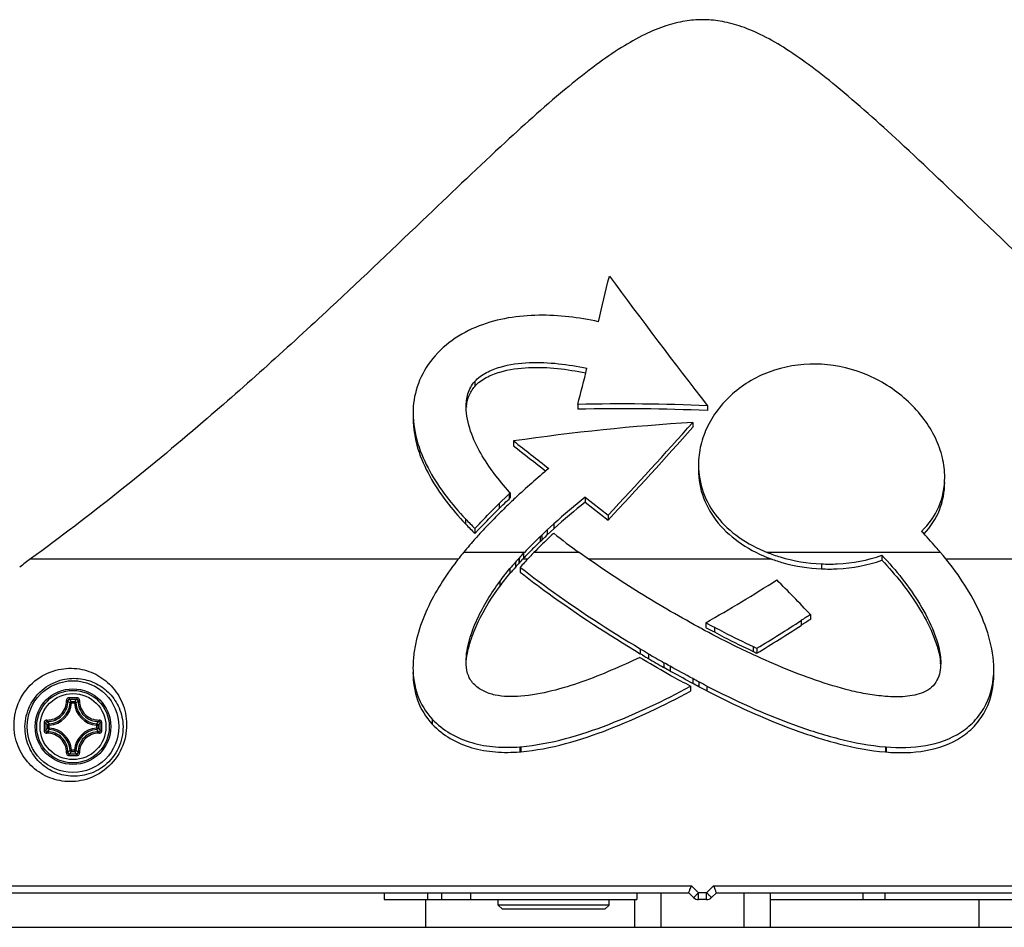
# Model space of a CAD drawing. Header units: millimetres. Extents: x 0 to 420, y 0 to 297.
# Tile 134 of 256: x 150 to 164, y 165 to 178. Entities that reach past the tile are written whole.
import ezdxf

# ---------------------------------------------------------------- set-up
doc = ezdxf.new("R2010")
doc.units = ezdxf.units.MM
doc.header["$LTSCALE"] = 23.1
doc.layers.get('0').update_dxf_attribs({"linetype": 'CONTINUOUS'})
doc.layers.add('02___PRT_ALL_AXES', color=7, linetype='CONTINUOUS')
doc.layers.add('AXES', color=7, linetype='CONTINUOUS')

msp = doc.modelspace()

# ---------------------------------------------------------------- linework, layer by layer
at = {"color": 7, "linetype": 'Continuous'}
for p, q in [((156.6688, 172.7329), (156.6688, 172.6612)), ((158.1585, 172.401), (158.1585, 172.3305)), ((160.0301, 172.3819), (160.0301, 172.3119)), ((159.8215, 172.141), (159.8215, 172.0709)), ((157.2296, 171.8729), (157.2296, 171.8017)), ((157.0204, 170.9667), (157.1464, 171.0873)), ((157.1645, 171.1044), (157.1825, 171.1211)), ((157.1645, 171.1044), (157.1645, 171.0328)), ((157.1825, 171.1211), (157.1718, 171.1326)), ((157.1825, 171.1211), (157.1825, 171.0495)), ((157.0204, 170.9667), (157.0204, 170.8948)), ((157.0204, 170.8948), (157.0753, 170.9472)), ((157.1645, 171.0328), (157.1825, 171.0495)), ((158.2659, 171.0593), (158.2659, 170.9882)), ((158.2659, 171.0593), (158.5962, 170.7999)), ((158.2659, 170.9882), (158.5962, 170.7287)), ((158.5962, 170.7999), (158.5962, 170.7287)), ((156.535, 170.7447), (156.535, 170.6723)), ((157.7168, 170.5863), (157.813, 170.6752)), ((157.813, 170.6752), (157.813, 170.6036)), ((156.6713, 170.6069), (156.6713, 170.5345)), ((157.6136, 170.4896), (157.6363, 170.5115)), ((157.6363, 170.5115), (157.6363, 170.4397)), ((157.6937, 170.4933), (157.7168, 170.5145)), ((157.6973, 170.4967), (157.7168, 170.5145)), ((157.7168, 170.5863), (157.7168, 170.5145)), ((157.7168, 170.5145), (157.7648, 170.559)), ((157.7648, 170.559), (157.813, 170.6036)), ((157.8112, 170.5386), (157.8034, 170.5314)), ((163.1613, 170.5295), (163.1635, 170.5318)), ((163.162, 170.529), (163.1642, 170.5313)), ((157.6136, 170.4896), (157.6136, 170.4177)), ((157.6136, 170.4177), (157.6363, 170.4397)), ((157.3856, 170.2613), (156.5062, 170.2613)), ((157.3708, 170.2457), (157.3708, 170.1734)), ((157.4873, 170.2933), (157.4898, 170.2958)), ((158.1764, 170.2613), (157.5243, 170.2613)), ((163.4, 170.2613), (160.8947, 170.2613)), ((162.5541, 170.221), (162.5541, 170.1488)), ((150.2481, 170.1675), (156.4312, 170.1675)), ((157.2569, 170.1205), (157.2569, 170.0485)), ((157.3042, 170.1739), (157.3081, 170.1781)), ((157.3042, 170.1739), (157.3042, 170.1017)), ((157.3042, 170.1017), (157.3081, 170.106)), ((157.3081, 170.1781), (157.3081, 170.106)), ((157.3651, 170.1675), (157.3708, 170.1734)), ((157.3651, 170.1675), (157.4349, 170.1675)), ((158.3096, 170.1675), (160.9527, 170.1675)), ((161.6796, 170.0952), (161.6796, 170.0237)), ((163.4762, 170.1675), (169.6746, 170.1675)), ((157.1757, 170.0266), (157.1757, 169.9548)), ((157.3409, 170.0626), (157.3263, 170.0457)), ((157.3263, 170.0457), (157.3263, 169.9738)), ((157.0302, 169.8415), (157.0302, 169.7699)), ((161.5202, 169.3627), (161.5202, 169.2923)), ((160.0065, 169.246), (160.0065, 169.1759)), ((161.3865, 169.277), (161.3865, 169.2067)), ((160.0065, 169.1759), (160.0108, 169.1735)), ((160.1339, 169.1825), (160.1339, 169.1125)), ((159.0615, 168.8671), (159.0615, 168.797)), ((159.1782, 168.7972), (159.1782, 168.7271)), ((160.6915, 168.9016), (160.6915, 168.8316)), ((160.7467, 168.876), (160.7467, 168.806)), ((159.0909, 168.7794), (159.129, 168.7564)), ((159.1084, 168.7103), (159.1033, 168.7134)), ((159.4036, 168.6663), (159.4036, 168.5961)), ((163.4034, 168.6687), (163.4033, 168.6592)), ((159.4915, 168.6159), (159.4915, 168.5457)), ((159.4915, 168.5457), (159.5293, 168.5253)), ((159.8183, 168.4372), (159.8183, 168.3669)), ((159.9053, 168.3905), (159.9053, 168.3202)), ((159.7886, 168.3267), (159.7886, 168.2563)), ((160.0249, 168.3298), (160.0249, 168.2594)), ((150.8388, 168.0854), (150.819, 168.0865)), ((150.8388, 168.1053), (150.8838, 168.1053)), ((150.8388, 168.0854), (150.8388, 168.1053)), ((150.8388, 168.0854), (150.8838, 168.0854)), ((150.8838, 168.0854), (150.8838, 168.1053)), ((150.8838, 168.0854), (150.9036, 168.0865)), ((156.0547, 167.8511), (156.0547, 167.7782)), ((150.5193, 167.7659), (150.4994, 167.7659)), ((150.4994, 167.7209), (150.4994, 167.7659)), ((150.5193, 167.7209), (150.4994, 167.7209)), ((150.5193, 167.7659), (150.5183, 167.7857)), ((150.5193, 167.7209), (150.5183, 167.7011)), ((150.5193, 167.7209), (150.5193, 167.7659)), ((151.2033, 167.7659), (151.2044, 167.7857)), ((151.2033, 167.7659), (151.2232, 167.7659)), ((151.2033, 167.7659), (151.2033, 167.7209)), ((151.2033, 167.7209), (151.2232, 167.7209)), ((151.2033, 167.7209), (151.2044, 167.7011)), ((151.2232, 167.7659), (151.2232, 167.7209)), ((150.8388, 167.4014), (150.819, 167.4003)), ((150.8838, 167.4014), (150.8388, 167.4014)), ((150.8388, 167.4014), (150.8388, 167.3815)), ((150.8838, 167.3815), (150.8388, 167.3815)), ((150.8838, 167.4014), (150.9036, 167.4003)), ((150.8838, 167.4014), (150.8838, 167.3815)), ((157.3205, 167.452), (157.3333, 167.4531)), ((157.3205, 167.452), (157.3205, 167.3793)), ((157.3205, 167.3793), (157.3333, 167.3803)), ((157.3333, 167.4531), (157.3333, 167.3803)), ((162.6062, 167.4505), (162.613, 167.45)), ((162.6062, 167.4505), (162.6062, 167.3777)), ((162.6062, 167.3777), (162.613, 167.3772)), ((162.613, 167.45), (162.613, 167.3772)), ((147.6194, 165.4448), (159.8018, 165.4448)), ((159.9024, 165.3434), (159.8018, 165.4448)), ((160.1208, 165.4448), (160.0202, 165.3434)), ((160.1208, 165.4448), (172.3033, 165.4448)), ((142.7318, 165.3434), (159.7613, 165.3434)), ((155.3613, 165.3434), (155.3613, 165.2434)), ((155.3613, 165.2434), (159.0091, 165.2434)), ((155.9613, 164.8434), (155.9613, 165.2434)), ((155.9873, 165.3434), (155.9873, 165.2434)), ((156.1887, 165.3434), (156.1887, 165.2434)), ((156.6091, 165.3434), (156.6091, 165.2434)), ((157.0091, 165.1634), (157.0091, 165.2434)), ((158.6091, 165.1634), (158.6091, 165.2434)), ((159.0091, 165.3434), (159.0091, 165.2434)), ((159.832, 165.2727), (159.7613, 165.3434)), ((160.0202, 165.3434), (159.9024, 165.3434)), ((160.0199, 165.2434), (159.9027, 165.2434)), ((160.1613, 165.3434), (160.0906, 165.2727)), ((160.1613, 165.3434), (177.1908, 165.3434)), ((160.9413, 165.2434), (164.5613, 165.2434)), ((162.278, 165.3434), (162.278, 165.2434)), ((162.5933, 165.3434), (162.5933, 165.2434)), ((163.9613, 164.8434), (163.9613, 165.2434)), ((158.6091, 165.1634), (157.0091, 165.1634)), ((157.0691, 165.1034), (157.0091, 165.1634)), ((158.5491, 165.1034), (157.0691, 165.1034)), ((158.5491, 165.1034), (158.6091, 165.1634))]:
    msp.add_line(p, q, dxfattribs=at)
for radius in [0.6631, 0.5463, 0.5462, 0.5241, 0.4768]:
    msp.add_circle((150.8613, 167.7434), radius, dxfattribs=at)
for centre, radius, start, end in [((50.0607, 199.8884), 111.5386, 346.365388, 346.713307), ((247.7889, 240.246), 110.9376, 216.502337, 217.714875), ((65.4348, 196.1134), 95.7077, 345.655071, 345.97669), ((157.2629, 172.2978), 0.7185, 174.37276, 174.81839), ((158.7802, 141.6324), 30.7749, 87.6724, 91.15751), ((158.7911, 141.8522), 30.4848, 87.67068, 91.18895), ((161.9241, 139.1424), 33.0655, 93.64589, 98.16227), ((96.1475, 229.0824), 85.4207, 316.976394, 318.194844), ((94.5908, 230.3875), 87.4978, 317.013042, 318.203077), ((164.7941, 162.9808), 11.042, 129.71933, 133.07382), ((159.6429, 168.4744), 3.6138, 133.29914, 133.69442), ((164.4201, 163.3427), 9.8701, 128.57313, 132.0212), ((164.4148, 163.2886), 9.8536, 128.61037, 132.06632), ((164.2888, 163.4632), 10.3938, 136.8545, 137.12939), ((162.7651, 176.6816), 7.8915, 231.11633, 234.44601), ((162.9713, 164.9104), 7.7351, 133.83991, 136.23052), ((163.2858, 164.5299), 8.1755, 133.93109, 135.14888), ((163.0186, 164.8786), 7.6915, 133.48699, 135.58809), ((160.2396, 167.1996), 4.8283, 140.64529, 143.09946), ((160.3564, 167.4148), 4.1144, 136.52347, 137.80687), ((160.776, 167.0158), 4.6934, 136.25179, 136.51386), ((162.555, 165.25), 7.1495, 135.8204, 136.47774), ((162.8959, 164.9189), 7.6248, 135.18131, 135.82148), ((161.0216, 166.8353), 4.8957, 135.59001, 136.61953), ((154.7079, 164.0766), 7.5491, 126.21224, 127.70482), ((172.3661, 156.9672), 20.0324, 138.95883, 139.31391), ((161.2171, 166.6517), 5.2646, 138.00836, 138.78471), ((161.1864, 166.5999), 5.2282, 137.94878, 138.72966), ((160.3701, 167.3239), 4.1371, 136.58135, 137.74245), ((172.0103, 157.1799), 19.5771, 138.90376, 139.26673), ((148.9617, 188.787), 22.4463, 299.47568, 302.53726), ((145.2746, 154.0964), 22.293, 43.22002, 45.01393), ((174.4873, 148.9797), 24.1581, 122.46333, 122.84008), ((146.5353, 192.2645), 27.3676, 301.28375, 302.86456), ((174.284, 149.2053), 23.7992, 122.43281, 122.81512), ((146.3212, 192.5477), 27.7807, 301.28293, 302.84002), ((151.1017, 155.5309), 15.4709, 58.90893, 59.03576), ((171.8947, 190.4207), 25.0855, 239.54069, 240.13606), ((166.0677, 180.4245), 12.7153, 244.98769, 245.26186), ((166.1006, 180.4189), 12.7877, 244.97603, 245.24868), ((163.7381, 176.484), 9.0479, 238.81356, 239.09357), ((161.5707, 172.8679), 4.832, 239.12094, 239.29422), ((145.7025, 145.475), 26.8253, 59.03721, 60.0168), ((162.3896, 174.1795), 6.3278, 238.98437, 239.50264), ((172.0524, 190.6167), 25.3948, 239.53849, 240.12664), ((146.0156, 145.2144), 27.0042, 60.06407, 60.27915), ((162.543, 168.5923), 0.8605, 4.44286, 5.06644), ((162.5603, 168.5937), 0.8432, 3.79922, 4.44289), ((146.1897, 145.458), 26.6454, 60.05181, 60.26981), ((146.4212, 144.3284), 27.581, 60.93942, 61.71307), ((146.5831, 144.5707), 27.2292, 60.91761, 61.61103), ((146.5788, 143.7505), 27.9014, 61.7417, 62.40403), ((146.6722, 143.7927), 27.9315, 61.72072, 61.92324), ((146.8333, 144.0462), 27.57, 61.69667, 61.9019), ((151.5441, 151.7946), 18.5831, 62.84707, 63.26062), ((151.6087, 151.869), 18.4249, 62.82031, 63.2375), ((150.5013, 168.1034), 0.3181, 273.05422, 356.94578), ((150.5013, 168.1034), 0.338, 273.05389, 356.94611), ((150.2293, 167.493), 0.8366, 45.18116, 48.24854), ((150.8614, 146.3657), 21.7953, 89.85603, 90.14465), ((150.8613, 146.5326), 21.6048, 89.85569, 90.14431), ((150.1684, 167.4701), 0.9236, 43.45685, 46.26656), ((151.5541, 167.4702), 0.9234, 133.73318, 136.54333), ((151.2213, 168.1034), 0.338, 183.0539, 266.94611), ((151.4936, 167.4927), 0.837, 131.75235, 134.81813), ((151.2213, 168.1034), 0.3181, 183.05419, 266.94581), ((172.2384, 167.7436), 21.7946, 179.85618, 180.00048), ((151.1346, 168.4363), 0.9235, 223.73339, 226.54315), ((172.0724, 167.7434), 21.6052, 179.85573, 180.14427), ((151.1117, 168.3754), 0.8366, 221.75165, 224.81881), ((150.6107, 168.3756), 0.8369, 315.1818, 318.24789), ((150.588, 168.4362), 0.9234, 313.45668, 316.26676), ((129.6502, 167.7434), 21.6052, 359.85573, 0.14427), ((129.4841, 167.7436), 21.7948, 359.99958, 0.14389), ((172.2385, 167.7432), 21.7948, 179.99958, 180.14389), ((151.1347, 167.0505), 0.9236, 133.45685, 136.26656), ((151.1117, 167.1114), 0.8366, 135.18116, 138.24851), ((150.5013, 167.3834), 0.3181, 3.05422, 86.94578), ((150.5013, 167.3834), 0.338, 3.0539, 86.94611), ((151.2213, 167.3834), 0.338, 93.0539, 176.94611), ((151.2213, 167.3834), 0.3181, 93.05419, 176.94578), ((150.6106, 167.1111), 0.837, 41.75236, 44.81813), ((150.5881, 167.0506), 0.9234, 43.73318, 46.54333), ((129.4843, 167.7432), 21.7946, 359.85618, 0.00048), ((150.2293, 167.9938), 0.8366, 311.7517, 314.81881), ((150.1684, 168.0167), 0.9235, 313.73339, 316.54315), ((151.5542, 168.0167), 0.9236, 223.45685, 226.26656), ((151.4933, 167.9938), 0.8366, 225.18116, 228.24851), ((150.8614, 189.1211), 21.7953, 269.85536, 270.14398), ((150.8613, 188.9542), 21.6048, 269.85569, 270.14431), ((159.9027, 165.3434), 0.1, 225, 270), ((160.0199, 165.3434), 0.1, 270, 315)]:
    msp.add_arc(centre, radius, start, end, dxfattribs=at)
for points, knots in [([(169.6746, 170.1675), (168.8125, 170.7942), (167.3372, 171.9763), (165.4565, 173.6759), (164.0225, 175.0445), (162.8899, 176.1262), (162.081, 176.855), (161.5141, 177.3029), (161.1488, 177.5558), (160.813, 177.7464), (160.5057, 177.8747), (160.2242, 177.9456), (159.9599, 177.9675), (159.6954, 177.9451), (159.4137, 177.8736), (159.1061, 177.7447), (158.7702, 177.5535), (158.4047, 177.3), (157.8374, 176.8514), (157.0279, 176.1217), (155.8944, 175.0389), (154.459, 173.6692), (152.5799, 171.9717), (151.1069, 170.7918), (150.2481, 170.1675)], [0, 0, 0, 0, 0.1272869, 0.2254619, 0.3026916, 0.3640081, 0.4125251, 0.4326417, 0.4502558, 0.4655393, 0.4786647, 0.4899108, 0.500055, 0.5102058, 0.5214676, 0.5346117, 0.5499151, 0.5675498, 0.5876878, 0.6362512, 0.6976222, 0.7749204, 0.873186, 1, 1, 1, 1]), ([(158.456, 173.5955), (158.1728, 173.6562), (157.5918, 173.7286), (156.8532, 173.6171), (156.3298, 173.3423), (156.0124, 173.0403), (155.8181, 172.6693), (155.7765, 172.4016), (155.7766, 172.2738)], [0, 0, 0, 0, 0.2539037, 0.5099032, 0.6394154, 0.7669886, 0.8879244, 1, 1, 1, 1]), ([(156.6688, 172.7329), (156.7144, 172.7865), (156.8339, 172.8703), (157.1003, 172.9699), (157.4549, 173.0181), (157.8771, 172.9969), (158.1538, 172.9511), (158.2902, 172.9219)], [0, 0, 0, 0, 0.124808, 0.2517205, 0.5033544, 0.7524644, 1, 1, 1, 1]), ([(156.6688, 172.6612), (156.7139, 172.7142), (156.8319, 172.7976), (157.0953, 172.8972), (157.4462, 172.9465), (157.8642, 172.9275), (158.1383, 172.8833), (158.2734, 172.8549)], [0, 0, 0, 0, 0.1248226, 0.2517364, 0.5033823, 0.7524817, 1, 1, 1, 1]), ([(161.6823, 172.9804), (161.4544, 172.9939), (160.9966, 172.9403), (160.4082, 172.6179), (160.0649, 172.1974), (159.9258, 171.8171), (159.9025, 171.6219), (159.9025, 171.5262)], [0, 0, 0, 0, 0.268474, 0.5273434, 0.7713341, 0.887461, 1, 1, 1, 1]), ([(163.4613, 171.3457), (163.4613, 171.441), (163.4369, 171.638), (163.3329, 171.925), (163.1648, 172.1988), (162.8636, 172.5331), (162.375, 172.8558), (161.9145, 172.9665), (161.6823, 172.9804)], [0, 0, 0, 0, 0.1086628, 0.2238821, 0.3456408, 0.4726563, 0.7347721, 1, 1, 1, 1]), ([(156.5442, 172.3629), (156.5441, 172.4269), (156.5582, 172.5608), (156.6241, 172.6811), (156.6688, 172.7329)], [0, 0, 0, 0, 0.4830404, 1, 1, 1, 1]), ([(156.5478, 172.3683), (156.5529, 172.4199), (156.5761, 172.5259), (156.6328, 172.6195), (156.6688, 172.6612)], [0, 0, 0, 0, 0.4849979, 1, 1, 1, 1]), ([(157.1718, 171.1326), (157.0152, 171.3056), (156.7992, 171.5859), (156.5959, 172.0094), (156.5444, 172.2443), (156.5442, 172.3629)], [0, 0, 0, 0, 0.4979871, 0.7467766, 1, 1, 1, 1]), ([(155.7766, 172.2738), (155.7767, 172.1247), (155.8277, 171.8304), (156.0074, 171.4294), (156.2488, 171.0692), (156.4365, 170.8502), (156.535, 170.7447)], [0, 0, 0, 0, 0.2563948, 0.5047251, 0.7516378, 1, 1, 1, 1]), ([(155.7766, 172.201), (155.7767, 172.052), (155.8277, 171.7578), (156.0074, 171.3569), (156.2488, 170.9967), (156.4365, 170.7778), (156.535, 170.6723)], [0, 0, 0, 0, 0.2563757, 0.5046769, 0.7515907, 1, 1, 1, 1]), ([(159.9025, 171.5262), (159.9025, 171.3929), (159.9487, 171.1211), (160.1587, 170.7562), (160.4842, 170.4596), (160.7511, 170.3184), (160.8947, 170.2613)], [0, 0, 0, 0, 0.2345752, 0.4739923, 0.7279461, 1, 1, 1, 1]), ([(159.9025, 171.4559), (159.9025, 171.3183), (159.9519, 171.037), (160.1759, 170.6625), (160.5206, 170.3621), (160.8018, 170.2226), (160.9527, 170.1675)], [0, 0, 0, 0, 0.2336715, 0.4727186, 0.727111, 1, 1, 1, 1]), ([(163.1274, 170.566), (163.2305, 170.667), (163.4035, 170.9087), (163.4613, 171.2013), (163.4613, 171.3457)], [0, 0, 0, 0, 0.4998796, 1, 1, 1, 1]), ([(163.1642, 170.5313), (163.2568, 170.6301), (163.4105, 170.8627), (163.4613, 171.1375), (163.4613, 171.2736)], [0, 0, 0, 0, 0.4986284, 1, 1, 1, 1]), ([(156.6713, 170.6069), (156.6995, 170.6373), (156.8142, 170.7588), (156.9304, 170.879), (157.0204, 170.9667)], [0, 0, 0, 0, 0.2479304, 1, 1, 1, 1]), ([(156.7053, 170.571), (156.7309, 170.5983), (156.8345, 170.7076), (156.9394, 170.8158), (157.0204, 170.8948)], [0, 0, 0, 0, 0.2481793, 1, 1, 1, 1]), ([(157.1101, 170.9109), (157.0469, 170.8497), (156.9241, 170.725), (156.8033, 170.5984), (156.7441, 170.5347)], [0, 0, 0, 0, 0.5030016, 1, 1, 1, 1]), ([(156.7441, 170.5347), (156.7233, 170.5123), (156.642, 170.423), (156.5635, 170.331), (156.5062, 170.2613)], [0, 0, 0, 0, 0.2529069, 1, 1, 1, 1]), ([(163.4, 170.2613), (163.3781, 170.2869), (163.2891, 170.3901), (163.1974, 170.4911), (163.1274, 170.566)], [0, 0, 0, 0, 0.2474302, 1, 1, 1, 1]), ([(159.8986, 169.1854), (159.5919, 169.3519), (159.0061, 169.6927), (158.4433, 170.0703), (158.1764, 170.2613)], [0, 0, 0, 0, 0.5153677, 1, 1, 1, 1]), ([(160.8947, 170.2613), (160.9561, 170.2369), (161.2095, 170.1488), (161.4777, 170.1043), (161.6796, 170.0952)], [0, 0, 0, 0, 0.2463648, 1, 1, 1, 1]), ([(161.6796, 170.0952), (161.756, 170.0917), (162.0516, 170.0919), (162.3479, 170.147), (162.5541, 170.221)], [0, 0, 0, 0, 0.2588085, 1, 1, 1, 1]), ([(162.5541, 170.221), (162.6562, 170.1125), (162.852, 169.8855), (163.1104, 169.5161), (163.2856, 169.1803), (163.3805, 168.8938), (163.4033, 168.7435), (163.4033, 168.6687)], [0, 0, 0, 0, 0.2481036, 0.4983082, 0.7496823, 0.8753097, 1, 1, 1, 1]), ([(164.1705, 168.571), (164.1704, 168.7292), (164.1158, 169.0458), (163.879, 169.6319), (163.6032, 170.0226), (163.4, 170.2613)], [0, 0, 0, 0, 0.2511665, 0.5023454, 1, 1, 1, 1]), ([(156.3785, 170.0986), (156.2149, 169.8809), (155.9968, 169.5286), (155.8374, 169.0751), (155.7862, 168.8046), (155.7755, 168.667), (155.7756, 168.5982)], [0, 0, 0, 0, 0.4976892, 0.7485259, 0.8742112, 1, 1, 1, 1]), ([(160.9527, 170.1675), (161.0102, 170.1465), (161.246, 170.0709), (161.4934, 170.0321), (161.6796, 170.0237)], [0, 0, 0, 0, 0.2470843, 1, 1, 1, 1]), ([(161.6796, 170.0237), (161.756, 170.0202), (162.0515, 170.0202), (162.3478, 170.0751), (162.5541, 170.1488)], [0, 0, 0, 0, 0.2588914, 1, 1, 1, 1]), ([(162.5541, 170.1488), (162.6521, 170.0448), (162.8405, 169.8276), (163.0908, 169.4748), (163.2637, 169.1552), (163.3631, 168.8827), (163.3937, 168.7402), (163.4001, 168.6683)], [0, 0, 0, 0, 0.2477873, 0.4977419, 0.7490813, 0.8748437, 1, 1, 1, 1]), ([(157.3263, 170.0457), (157.4573, 169.9436), (158.0168, 169.5237), (158.604, 169.1415), (159.0615, 168.8671)], [0, 0, 0, 0, 0.2373491, 1, 1, 1, 1]), ([(157.3263, 169.9738), (157.4573, 169.8721), (158.017, 169.4531), (158.6041, 169.0713), (159.0615, 168.797)], [0, 0, 0, 0, 0.2371697, 1, 1, 1, 1]), ([(156.5434, 168.6845), (156.5434, 168.7902), (156.583, 169.0018), (156.7361, 169.3975), (156.9046, 169.671), (157.0302, 169.8415)], [0, 0, 0, 0, 0.2493922, 0.5002026, 1, 1, 1, 1]), ([(156.5466, 168.6876), (156.5549, 168.787), (156.6008, 168.9836), (156.7525, 169.3533), (156.9119, 169.6096), (157.0302, 169.7699)], [0, 0, 0, 0, 0.2499432, 0.5006924, 1, 1, 1, 1]), ([(160.6375, 168.81), (160.5824, 168.8359), (160.3641, 168.9398), (160.149, 169.0501), (159.9895, 169.1353)], [0, 0, 0, 0, 0.2519194, 1, 1, 1, 1]), ([(160.1339, 169.1825), (160.1789, 169.1573), (160.362, 169.0582), (160.5496, 168.968), (160.6915, 168.9016)], [0, 0, 0, 0, 0.2478104, 1, 1, 1, 1]), ([(160.1339, 169.1125), (160.1789, 169.0873), (160.362, 168.9882), (160.5497, 168.8979), (160.6915, 168.8316)], [0, 0, 0, 0, 0.2477968, 1, 1, 1, 1]), ([(162.6063, 168.181), (162.52, 168.1876), (162.3477, 168.2087), (162.0081, 168.282), (161.4283, 168.46), (160.9497, 168.6634), (160.6375, 168.81)], [0, 0, 0, 0, 0.1249316, 0.2504278, 0.5016142, 1, 1, 1, 1]), ([(156.652, 168.3612), (156.6115, 168.4026), (156.5541, 168.5097), (156.5434, 168.6266), (156.5434, 168.6845)], [0, 0, 0, 0, 0.5001091, 1, 1, 1, 1]), ([(159.0529, 168.7437), (158.917, 168.6789), (158.6422, 168.5533), (158.2195, 168.3866), (157.7852, 168.2501), (157.485, 168.1936), (157.3339, 168.1835)], [0, 0, 0, 0, 0.2485754, 0.4988553, 0.7499126, 1, 1, 1, 1]), ([(163.4033, 168.6592), (163.4032, 168.5752), (163.3826, 168.4424), (163.2739, 168.305), (163.1581, 168.236), (163.0271, 168.1959), (162.842, 168.1695), (162.7003, 168.1737), (162.6063, 168.181)], [0, 0, 0, 0, 0.2351545, 0.3549366, 0.4786223, 0.6060866, 0.7360657, 1, 1, 1, 1]), ([(150.0094, 167.7772), (150.011, 167.8935), (150.0658, 168.1331), (150.2888, 168.4186), (150.5967, 168.577), (150.9128, 168.6004), (151.1954, 168.5153), (151.4277, 168.3415), (151.5927, 168.0885), (151.6349, 167.8834), (151.6359, 167.7772)], [0, 0, 0, 0, 0.1379574, 0.2815631, 0.4160453, 0.5366611, 0.6487252, 0.7589985, 0.8739861, 1, 1, 1, 1]), ([(155.7756, 168.5982), (155.7758, 168.4635), (155.8166, 168.1901), (155.9605, 167.9494), (156.0547, 167.8511)], [0, 0, 0, 0, 0.497255, 1, 1, 1, 1]), ([(155.7756, 168.526), (155.7758, 168.3913), (155.8166, 168.1176), (155.9604, 167.8766), (156.0547, 167.7782)], [0, 0, 0, 0, 0.4972669, 1, 1, 1, 1]), ([(162.613, 167.45), (162.8036, 167.4344), (163.1833, 167.4385), (163.6375, 167.5965), (163.9165, 167.8356), (164.1149, 168.1299), (164.1706, 168.3979), (164.1705, 168.571)], [0, 0, 0, 0, 0.2629312, 0.5170304, 0.6406907, 0.7620405, 1, 1, 1, 1]), ([(150.1673, 167.7434), (150.1687, 167.8466), (150.2193, 168.0604), (150.4234, 168.3088), (150.697, 168.4381), (150.9681, 168.451), (151.2066, 168.3755), (151.4033, 168.2277), (151.5458, 168.0119), (151.5832, 167.8355), (151.5844, 167.7434)], [0, 0, 0, 0, 0.1412825, 0.2896188, 0.4247939, 0.5433843, 0.6528647, 0.7606859, 0.873861, 1, 1, 1, 1]), ([(157.3339, 168.1835), (157.2716, 168.1786), (157.1473, 168.1746), (156.9633, 168.1937), (156.7906, 168.2496), (156.6926, 168.3199), (156.652, 168.3612)], [0, 0, 0, 0, 0.2580857, 0.5125892, 0.7606667, 1, 1, 1, 1]), ([(162.613, 167.3772), (162.8036, 167.3614), (163.1833, 167.3653), (163.6376, 167.5233), (163.9165, 167.7626), (164.1149, 168.0573), (164.1705, 168.3256), (164.1705, 168.4988)], [0, 0, 0, 0, 0.2627945, 0.5168189, 0.6404988, 0.7619044, 1, 1, 1, 1]), ([(157.3333, 167.4531), (157.5511, 167.4714), (157.9837, 167.557), (158.8122, 167.8368), (159.4042, 168.1223), (159.7886, 168.3267)], [0, 0, 0, 0, 0.2502602, 0.5015912, 1, 1, 1, 1]), ([(157.3333, 167.3803), (157.5511, 167.3988), (157.9837, 167.4848), (158.8121, 167.7655), (159.4041, 168.0517), (159.7886, 168.2563)], [0, 0, 0, 0, 0.2502119, 0.5015322, 1, 1, 1, 1]), ([(160.0249, 168.3298), (160.43, 168.1218), (161.055, 167.8351), (161.9256, 167.5554), (162.3783, 167.4691), (162.6062, 167.4505)], [0, 0, 0, 0, 0.4984593, 0.7497836, 1, 1, 1, 1]), ([(160.0249, 168.2594), (160.4301, 168.0511), (161.055, 167.7639), (161.9256, 167.4833), (162.3783, 167.3965), (162.6062, 167.3777)], [0, 0, 0, 0, 0.4985161, 0.7498302, 1, 1, 1, 1]), ([(150.4853, 167.839), (150.5219, 167.8379), (150.5967, 167.8509), (150.6915, 167.9132), (150.7538, 168.008), (150.7668, 168.0828), (150.7657, 168.1194)], [0, 0, 0, 0, 0.2491136, 0.5000003, 0.750887, 1, 1, 1, 1]), ([(150.4876, 167.8183), (150.5266, 167.8171), (150.6064, 167.8308), (150.7074, 167.8973), (150.7739, 167.9983), (150.7876, 168.0781), (150.7864, 168.1172)], [0, 0, 0, 0, 0.2492362, 0.5000002, 0.7507644, 1, 1, 1, 1]), ([(150.8064, 168.1609), (150.801, 168.1609), (150.7901, 168.1587), (150.7764, 168.1494), (150.7674, 168.1356), (150.7655, 168.1247), (150.7657, 168.1194)], [0, 0, 0, 0, 0.2515406, 0.502439, 0.7518795, 1, 1, 1, 1]), ([(150.7657, 168.1195), (150.7681, 168.1196), (150.7728, 168.1196), (150.7789, 168.1192), (150.7832, 168.1186), (150.7854, 168.1179), (150.7862, 168.1174), (150.7864, 168.1172)], [0, 0, 0, 0, 0.3501205, 0.6575529, 0.8819007, 0.9544256, 1, 1, 1, 1]), ([(150.8069, 168.1374), (150.8042, 168.1374), (150.7988, 168.1364), (150.7919, 168.1319), (150.7873, 168.1252), (150.7863, 168.1198), (150.7864, 168.1172)], [0, 0, 0, 0, 0.253266, 0.5039418, 0.7523044, 1, 1, 1, 1]), ([(150.8064, 168.1609), (150.8064, 168.1582), (150.8064, 168.153), (150.8065, 168.146), (150.8067, 168.1409), (150.8067, 168.1382), (150.8069, 168.1374)], [0, 0, 0, 0, 0.3476942, 0.6630037, 0.8932873, 1, 1, 1, 1]), ([(150.8388, 168.1053), (150.8339, 168.1052), (150.8238, 168.1012), (150.8193, 168.0913), (150.819, 168.0865)], [0, 0, 0, 0, 0.4999874, 1, 1, 1, 1]), ([(150.9162, 168.1609), (150.9162, 168.1582), (150.9162, 168.153), (150.9161, 168.146), (150.9159, 168.1409), (150.9159, 168.1382), (150.9157, 168.1374)], [0, 0, 0, 0, 0.3476957, 0.6630064, 0.8932895, 1, 1, 1, 1]), ([(150.9362, 168.1172), (150.9363, 168.1198), (150.9353, 168.1252), (150.9307, 168.1319), (150.9238, 168.1364), (150.9184, 168.1374), (150.9157, 168.1374)], [0, 0, 0, 0, 0.2476944, 0.4960565, 0.7467338, 1, 1, 1, 1]), ([(150.9569, 168.1195), (150.9571, 168.1248), (150.9552, 168.1357), (150.9462, 168.1494), (150.9325, 168.1587), (150.9216, 168.1609), (150.9162, 168.1609)], [0, 0, 0, 0, 0.2481181, 0.4975666, 0.7484665, 1, 1, 1, 1]), ([(150.9362, 168.1172), (150.935, 168.0781), (150.9487, 167.9983), (151.0152, 167.8972), (151.1162, 167.8308), (151.196, 167.8171), (151.2351, 167.8183)], [0, 0, 0, 0, 0.2492261, 0.5000421, 0.750815, 1, 1, 1, 1]), ([(150.9569, 168.1195), (150.9545, 168.1196), (150.9499, 168.1196), (150.9437, 168.1192), (150.9394, 168.1186), (150.9372, 168.1179), (150.9364, 168.1174), (150.9362, 168.1172)], [0, 0, 0, 0, 0.3500652, 0.657475, 0.8818311, 0.9543804, 1, 1, 1, 1]), ([(150.9569, 168.1195), (150.9558, 168.0829), (150.9688, 168.008), (151.0311, 167.9132), (151.126, 167.8509), (151.2008, 167.8379), (151.2374, 167.839)], [0, 0, 0, 0, 0.249104, 0.5000422, 0.7509371, 1, 1, 1, 1]), ([(150.4853, 167.839), (150.48, 167.8392), (150.4691, 167.8373), (150.4553, 167.8283), (150.446, 167.8146), (150.4438, 167.8037), (150.4438, 167.7983)], [0, 0, 0, 0, 0.2481252, 0.497569, 0.7484675, 1, 1, 1, 1]), ([(150.4438, 167.7983), (150.4465, 167.7983), (150.4517, 167.7982), (150.4587, 167.7982), (150.4638, 167.798), (150.4665, 167.798), (150.4673, 167.7978)], [0, 0, 0, 0, 0.3477039, 0.66302, 0.8933025, 1, 1, 1, 1]), ([(150.4876, 167.8183), (150.4849, 167.8184), (150.4796, 167.8174), (150.4728, 167.8128), (150.4683, 167.8059), (150.4673, 167.8005), (150.4673, 167.7978)], [0, 0, 0, 0, 0.2476942, 0.4960562, 0.7467336, 1, 1, 1, 1]), ([(150.4852, 167.839), (150.4851, 167.8366), (150.4851, 167.8319), (150.4855, 167.8258), (150.4861, 167.8215), (150.4868, 167.8193), (150.4873, 167.8185), (150.4876, 167.8183)], [0, 0, 0, 0, 0.3500698, 0.6574753, 0.881839, 0.954389, 1, 1, 1, 1]), ([(151.2374, 167.839), (151.2375, 167.8366), (151.2375, 167.8319), (151.2371, 167.8258), (151.2365, 167.8215), (151.2358, 167.8193), (151.2353, 167.8185), (151.2351, 167.8183)], [0, 0, 0, 0, 0.3500581, 0.6574638, 0.8818227, 0.9543758, 1, 1, 1, 1]), ([(151.2553, 167.7978), (151.2553, 167.8005), (151.2543, 167.8059), (151.2498, 167.8128), (151.2431, 167.8174), (151.2377, 167.8184), (151.2351, 167.8183)], [0, 0, 0, 0, 0.253266, 0.5039417, 0.7523043, 1, 1, 1, 1]), ([(151.2788, 167.7983), (151.2788, 167.8037), (151.2766, 167.8146), (151.2673, 167.8283), (151.2536, 167.8373), (151.2427, 167.8392), (151.2374, 167.839)], [0, 0, 0, 0, 0.2515394, 0.5024399, 0.7518854, 1, 1, 1, 1]), ([(151.2788, 167.7983), (151.2761, 167.7983), (151.2709, 167.7983), (151.2639, 167.7982), (151.2588, 167.798), (151.2561, 167.798), (151.2553, 167.7978)], [0, 0, 0, 0, 0.3476943, 0.6630035, 0.8932871, 1, 1, 1, 1]), ([(156.0547, 167.8511), (156.1301, 167.7706), (156.3087, 167.6302), (156.6252, 167.4994), (156.969, 167.4405), (157.2033, 167.4428), (157.3205, 167.452)], [0, 0, 0, 0, 0.2414314, 0.4892694, 0.7426438, 1, 1, 1, 1]), ([(151.6359, 167.7772), (151.637, 167.6596), (151.587, 167.4179), (151.3697, 167.1283), (151.0655, 166.9633), (150.7454, 166.933), (150.4526, 167.0177), (150.2118, 167.1988), (150.0464, 167.4611), (150.008, 167.6705), (150.0094, 167.7772)], [0, 0, 0, 0, 0.1375047, 0.2784724, 0.4098586, 0.5305439, 0.6451347, 0.7585017, 0.8752415, 1, 1, 1, 1]), ([(151.5844, 167.7434), (151.5857, 167.6388), (151.5398, 167.423), (151.3413, 167.1705), (151.0708, 167.0342), (150.7949, 167.0149), (150.5462, 167.0908), (150.3417, 167.2461), (150.1995, 167.4707), (150.1661, 167.651), (150.1673, 167.7434)], [0, 0, 0, 0, 0.1408621, 0.2857609, 0.4177169, 0.5369755, 0.649471, 0.7606303, 0.8755686, 1, 1, 1, 1]), ([(150.4438, 167.6885), (150.4465, 167.6885), (150.4517, 167.6885), (150.4587, 167.6886), (150.4638, 167.6888), (150.4665, 167.6888), (150.4673, 167.689)], [0, 0, 0, 0, 0.3476943, 0.6630035, 0.8932871, 1, 1, 1, 1]), ([(150.4438, 167.6885), (150.4438, 167.6831), (150.446, 167.6722), (150.4553, 167.6585), (150.469, 167.6495), (150.4799, 167.6476), (150.4852, 167.6478)], [0, 0, 0, 0, 0.2515394, 0.5024399, 0.7518854, 1, 1, 1, 1]), ([(150.4673, 167.689), (150.4673, 167.6863), (150.4683, 167.6809), (150.4728, 167.674), (150.4796, 167.6694), (150.4849, 167.6684), (150.4876, 167.6685)], [0, 0, 0, 0, 0.253266, 0.5039417, 0.7523043, 1, 1, 1, 1]), ([(150.4852, 167.6478), (150.4851, 167.6502), (150.4851, 167.6549), (150.4855, 167.661), (150.4861, 167.6653), (150.4868, 167.6675), (150.4873, 167.6683), (150.4876, 167.6685)], [0, 0, 0, 0, 0.3500581, 0.6574638, 0.8818227, 0.9543758, 1, 1, 1, 1]), ([(150.7657, 167.3673), (150.7668, 167.4039), (150.7538, 167.4788), (150.6915, 167.5736), (150.5967, 167.6359), (150.5218, 167.6489), (150.4852, 167.6478)], [0, 0, 0, 0, 0.249104, 0.5000422, 0.7509371, 1, 1, 1, 1]), ([(150.7864, 167.3696), (150.7876, 167.4087), (150.7739, 167.4885), (150.7074, 167.5896), (150.6064, 167.656), (150.5266, 167.6697), (150.4876, 167.6685)], [0, 0, 0, 0, 0.2492261, 0.5000421, 0.750815, 1, 1, 1, 1]), ([(150.5183, 167.7857), (150.5134, 167.7854), (150.5035, 167.7809), (150.4995, 167.7708), (150.4994, 167.7659)], [0, 0, 0, 0, 0.5000126, 1, 1, 1, 1]), ([(150.4994, 167.7209), (150.4995, 167.716), (150.5035, 167.7059), (150.5134, 167.7014), (150.5183, 167.7011)], [0, 0, 0, 0, 0.4999874, 1, 1, 1, 1]), ([(151.2351, 167.6685), (151.196, 167.6697), (151.1162, 167.656), (151.0152, 167.5895), (150.9487, 167.4885), (150.935, 167.4087), (150.9362, 167.3696)], [0, 0, 0, 0, 0.249204, 0.5000002, 0.7507961, 1, 1, 1, 1]), ([(151.2374, 167.6478), (151.2008, 167.6489), (151.1259, 167.6359), (151.0311, 167.5736), (150.9688, 167.4788), (150.9558, 167.4039), (150.9569, 167.3673)], [0, 0, 0, 0, 0.249081, 0.4999992, 0.7509173, 1, 1, 1, 1]), ([(151.2232, 167.7659), (151.2231, 167.7708), (151.2191, 167.7809), (151.2092, 167.7854), (151.2044, 167.7857)], [0, 0, 0, 0, 0.4999874, 1, 1, 1, 1]), ([(151.2351, 167.6685), (151.2377, 167.6684), (151.2431, 167.6694), (151.2498, 167.674), (151.2543, 167.6809), (151.2553, 167.6863), (151.2553, 167.689)], [0, 0, 0, 0, 0.2476944, 0.4960565, 0.7467338, 1, 1, 1, 1]), ([(151.2374, 167.6478), (151.2375, 167.6502), (151.2375, 167.6549), (151.2371, 167.661), (151.2365, 167.6653), (151.2358, 167.6675), (151.2353, 167.6683), (151.2351, 167.6685)], [0, 0, 0, 0, 0.3500648, 0.6574745, 0.8818307, 0.9543803, 1, 1, 1, 1]), ([(151.2374, 167.6478), (151.2427, 167.6476), (151.2536, 167.6495), (151.2673, 167.6585), (151.2766, 167.6722), (151.2788, 167.6831), (151.2788, 167.6885)], [0, 0, 0, 0, 0.248123, 0.4975707, 0.7484694, 1, 1, 1, 1]), ([(151.2788, 167.6885), (151.2761, 167.6885), (151.2709, 167.6885), (151.2639, 167.6886), (151.2588, 167.6888), (151.2561, 167.6888), (151.2553, 167.689)], [0, 0, 0, 0, 0.3476995, 0.6630127, 0.8932955, 1, 1, 1, 1]), ([(156.0547, 167.7782), (156.1301, 167.6977), (156.3087, 167.5571), (156.6253, 167.4262), (156.969, 167.3674), (157.2033, 167.3699), (157.3205, 167.3793)], [0, 0, 0, 0, 0.2415228, 0.4893721, 0.7427049, 1, 1, 1, 1]), ([(150.7657, 167.3673), (150.7655, 167.362), (150.7674, 167.3511), (150.7764, 167.3374), (150.7901, 167.3281), (150.801, 167.3259), (150.8064, 167.3259)], [0, 0, 0, 0, 0.2481183, 0.4975671, 0.7484673, 1, 1, 1, 1]), ([(150.7657, 167.3673), (150.7681, 167.3672), (150.7728, 167.3672), (150.7789, 167.3676), (150.7832, 167.3682), (150.7854, 167.3689), (150.7862, 167.3694), (150.7864, 167.3696)], [0, 0, 0, 0, 0.3500652, 0.657475, 0.8818311, 0.9543804, 1, 1, 1, 1]), ([(150.7864, 167.3696), (150.7863, 167.367), (150.7873, 167.3616), (150.7919, 167.3549), (150.7988, 167.3504), (150.8042, 167.3494), (150.8069, 167.3494)], [0, 0, 0, 0, 0.2476944, 0.4960565, 0.7467338, 1, 1, 1, 1]), ([(150.9157, 167.3494), (150.9184, 167.3494), (150.9238, 167.3504), (150.9307, 167.3549), (150.9353, 167.3616), (150.9363, 167.367), (150.9362, 167.3696)], [0, 0, 0, 0, 0.253266, 0.5039417, 0.7523043, 1, 1, 1, 1]), ([(150.9162, 167.3259), (150.9216, 167.3259), (150.9325, 167.3281), (150.9462, 167.3374), (150.9552, 167.3511), (150.9571, 167.362), (150.9569, 167.3673)], [0, 0, 0, 0, 0.2515425, 0.502444, 0.7518903, 1, 1, 1, 1]), ([(150.9569, 167.3673), (150.9545, 167.3672), (150.9499, 167.3672), (150.9437, 167.3676), (150.9394, 167.3682), (150.9372, 167.3689), (150.9364, 167.3694), (150.9362, 167.3696)], [0, 0, 0, 0, 0.3500575, 0.657463, 0.881822, 0.9543753, 1, 1, 1, 1]), ([(150.8064, 167.3259), (150.8064, 167.3286), (150.8064, 167.3338), (150.8065, 167.3408), (150.8067, 167.3459), (150.8067, 167.3486), (150.8069, 167.3494)], [0, 0, 0, 0, 0.3476957, 0.6630064, 0.8932895, 1, 1, 1, 1]), ([(150.9162, 167.3259), (150.9162, 167.3286), (150.9162, 167.3338), (150.9161, 167.3408), (150.9159, 167.3459), (150.9159, 167.3486), (150.9157, 167.3494)], [0, 0, 0, 0, 0.3476942, 0.6630037, 0.8932873, 1, 1, 1, 1]), ([(159.7613, 165.3434), (159.7622, 165.3462), (159.7676, 165.362), (159.7818, 165.3956), (159.7942, 165.4266), (159.8018, 165.4448)], [0, 0, 0, 0, 0.0805523, 0.4586795, 1, 1, 1, 1]), ([(160.1613, 165.3434), (160.1604, 165.3462), (160.155, 165.362), (160.1408, 165.3956), (160.1284, 165.4266), (160.1208, 165.4448)], [0, 0, 0, 0, 0.0805524, 0.4586795, 1, 1, 1, 1]), ([(159.832, 165.2727), (159.8316, 165.2731), (159.8355, 165.275), (159.8374, 165.2789), (159.8449, 165.2854), (159.853, 165.2941), (159.8637, 165.3047), (159.8803, 165.3213), (159.8934, 165.3344), (159.9024, 165.3434)], [0, 0, 0, 0, 0.0192144, 0.0760904, 0.1684415, 0.2927473, 0.444259, 0.6171039, 1, 1, 1, 1]), ([(159.9027, 165.2434), (159.9021, 165.2434), (159.9035, 165.2475), (159.9021, 165.2516), (159.9028, 165.2616), (159.9024, 165.2735), (159.9025, 165.2886), (159.9024, 165.3121), (159.9024, 165.3306), (159.9024, 165.3434)], [0, 0, 0, 0, 0.0192276, 0.0761355, 0.1685463, 0.2929072, 0.444442, 0.6173247, 1, 1, 1, 1]), ([(160.0199, 165.2434), (160.0205, 165.2434), (160.0191, 165.2475), (160.0206, 165.2516), (160.0199, 165.2616), (160.0202, 165.2735), (160.0202, 165.2886), (160.0202, 165.3121), (160.0202, 165.3306), (160.0202, 165.3434)], [0, 0, 0, 0, 0.0192276, 0.0761355, 0.1685463, 0.2929072, 0.444442, 0.6173247, 1, 1, 1, 1]), ([(160.0906, 165.2727), (160.091, 165.2731), (160.0872, 165.275), (160.0852, 165.2789), (160.0777, 165.2854), (160.0696, 165.2941), (160.0589, 165.3047), (160.0423, 165.3213), (160.0292, 165.3344), (160.0202, 165.3434)], [0, 0, 0, 0, 0.0192144, 0.0760905, 0.1684416, 0.2927473, 0.444259, 0.617104, 1, 1, 1, 1])]:
    msp.add_open_spline(points, degree=3, knots=knots, dxfattribs=at)
for points in [[(157.2296, 171.8729), (157.3992, 171.7402), (157.5686, 171.6072), (157.738, 171.4742)], [(157.2296, 171.8017), (157.3846, 171.6805), (157.5395, 171.559), (157.6943, 171.4375)], [(157.0753, 170.9472), (157.105, 170.9757), (157.1345, 171.0045), (157.1645, 171.0328)], [(157.2531, 171.0468), (157.2051, 171.0018), (157.1578, 170.9561), (157.1101, 170.9109)], [(156.535, 170.7447), (156.5793, 170.6977), (156.625, 170.652), (156.6713, 170.6069)], [(156.535, 170.6723), (156.5793, 170.6253), (156.625, 170.5796), (156.6713, 170.5345)], [(157.6363, 170.5115), (157.6628, 170.5368), (157.6898, 170.5615), (157.7168, 170.5863)], [(157.8034, 170.5314), (157.7773, 170.5075), (157.7511, 170.4835), (157.7254, 170.4591)], [(157.6363, 170.4397), (157.6553, 170.4577), (157.6745, 170.4755), (157.6937, 170.4933)], [(157.4633, 170.1979), (157.4216, 170.1537), (157.3809, 170.1084), (157.3409, 170.0626)], [(157.0302, 169.8415), (157.0767, 169.9047), (157.1254, 169.9663), (157.1757, 170.0266)], [(157.0302, 169.7699), (157.0767, 169.833), (157.1254, 169.8945), (157.1757, 169.9548)], [(160.0065, 169.246), (160.0479, 169.223), (160.0897, 169.1999), (160.1339, 169.1825)], [(159.9895, 169.1353), (159.959, 169.1516), (159.929, 169.1689), (159.8986, 169.1854)], [(160.0108, 169.1735), (160.0509, 169.1513), (160.0913, 169.1293), (160.1339, 169.1125)], [(159.0615, 168.8671), (159.1004, 168.8438), (159.1391, 168.8202), (159.1782, 168.7972)], [(150.9036, 168.0865), (150.9033, 168.0913), (150.8988, 168.1012), (150.8887, 168.1052), (150.8838, 168.1053)], [(151.2044, 167.7011), (151.2092, 167.7014), (151.2191, 167.7059), (151.2231, 167.716), (151.2232, 167.7209)], [(150.819, 167.4003), (150.8193, 167.3955), (150.8238, 167.3856), (150.8339, 167.3816), (150.8388, 167.3815)], [(150.8838, 167.3815), (150.8887, 167.3816), (150.8988, 167.3856), (150.9033, 167.3955), (150.9036, 167.4003)]]:
    msp.add_open_spline(points, degree=3, dxfattribs=at)
at = {"layer": '02___PRT_ALL_AXES', "color": 7, "linetype": 'Continuous'}
msp.add_line((143.1613, 164.8434), (176.7613, 164.8434), dxfattribs=at)
at = {"layer": 'AXES', "color": 7, "linetype": 'Continuous'}
for p, q in [((158.9813, 164.8434), (158.9813, 165.2434)), ((159.3613, 164.8434), (159.3613, 165.3434)), ((160.5613, 164.8434), (160.5613, 165.3434)), ((160.9413, 164.8434), (160.9413, 165.3434))]:
    msp.add_line(p, q, dxfattribs=at)

doc.saveas('drawing.dxf')
